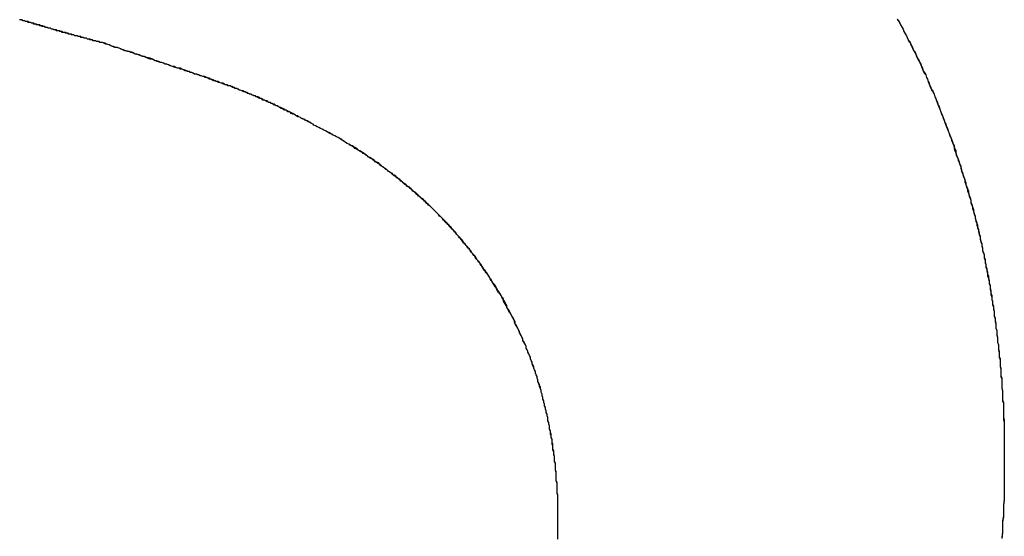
# Model space of a CAD drawing. Extents: x 214 to 2899, y -429 to 1714.
# Tile 9 of 80: x 1015.129 to 1016.307, y 584.613 to 585.232. Entities that reach past the tile are written whole.
import ezdxf

# ---------------------------------------------------------------- set-up
doc = ezdxf.new("R2010")
doc.units = 0
doc.linetypes.add('DURCHGEHEND', pattern=[0])
doc.layers.add('KF_PASSIO_SUB_12_FRONT', color=7, linetype='DURCHGEHEND')

# ---------------------------------------------------------------- blocks, each defined once
blk = doc.blocks.new('KF_PASSIO_SUB_12_FRONT')
at = {"layer": 'KF_PASSIO_SUB_12_FRONT'}
for points in [[(-208.589, -297.894, 0), (-208.587, -297.896, 0), (-208.586, -297.899, 0), (-208.585, -297.901, 0), (-208.583, -297.904, 0), (-208.582, -297.906, 0), (-208.581, -297.909, 0), (-208.58, -297.911, 0), (-208.578, -297.914, 0), (-208.577, -297.916, 0), (-208.576, -297.919, 0), (-208.575, -297.921, 0), (-208.573, -297.923, 0), (-208.572, -297.926, 0), (-208.571, -297.928, 0), (-208.57, -297.931, 0), (-208.568, -297.933, 0), (-208.567, -297.936, 0), (-208.566, -297.938, 0), (-208.565, -297.941, 0), (-208.564, -297.943, 0), (-208.562, -297.946, 0), (-208.561, -297.948, 0), (-208.56, -297.951, 0), (-208.559, -297.953, 0), (-208.558, -297.956, 0), (-208.557, -297.959, 0), (-208.555, -297.961, 0), (-208.554, -297.964, 0), (-208.553, -297.966, 0), (-208.552, -297.969, 0), (-208.551, -297.971, 0), (-208.55, -297.974, 0), (-208.549, -297.976, 0), (-208.548, -297.979, 0), (-208.546, -297.981, 0), (-208.545, -297.984, 0), (-208.544, -297.987, 0), (-208.543, -297.989, 0), (-208.542, -297.992, 0), (-208.541, -297.994, 0), (-208.54, -297.997, 0), (-208.539, -297.999, 0), (-208.538, -298.002, 0), (-208.537, -298.005, 0), (-208.536, -298.007, 0), (-208.535, -298.01, 0), (-208.534, -298.012, 0), (-208.533, -298.015, 0), (-208.532, -298.018, 0), (-208.531, -298.02, 0), (-208.53, -298.023, 0), (-208.529, -298.025, 0), (-208.528, -298.028, 0), (-208.527, -298.031, 0), (-208.526, -298.033, 0), (-208.525, -298.036, 0), (-208.524, -298.038, 0), (-208.523, -298.041, 0), (-208.522, -298.044, 0), (-208.521, -298.046, 0), (-208.521, -298.049, 0), (-208.52, -298.052, 0), (-208.519, -298.054, 0), (-208.518, -298.057, 0), (-208.517, -298.06, 0), (-208.516, -298.062, 0), (-208.515, -298.065, 0), (-208.514, -298.068, 0), (-208.513, -298.07, 0), (-208.513, -298.073, 0), (-208.512, -298.076, 0), (-208.511, -298.078, 0), (-208.51, -298.081, 0), (-208.509, -298.084, 0), (-208.508, -298.086, 0), (-208.508, -298.089, 0), (-208.507, -298.092, 0), (-208.506, -298.094, 0), (-208.505, -298.097, 0), (-208.505, -298.1, 0), (-208.504, -298.102, 0), (-208.503, -298.105, 0), (-208.502, -298.108, 0), (-208.501, -298.111, 0), (-208.501, -298.113, 0), (-208.5, -298.116, 0), (-208.499, -298.119, 0), (-208.499, -298.121, 0), (-208.498, -298.124, 0), (-208.497, -298.127, 0), (-208.496, -298.13, 0), (-208.496, -298.132, 0), (-208.495, -298.135, 0), (-208.494, -298.138, 0), (-208.494, -298.141, 0), (-208.493, -298.143, 0), (-208.492, -298.146, 0), (-208.492, -298.149, 0), (-208.491, -298.152, 0), (-208.49, -298.154, 0), (-208.49, -298.157, 0), (-208.489, -298.16, 0), (-208.488, -298.163, 0), (-208.488, -298.165, 0), (-208.487, -298.168, 0), (-208.487, -298.171, 0), (-208.486, -298.174, 0), (-208.485, -298.176, 0), (-208.485, -298.179, 0), (-208.484, -298.182, 0), (-208.484, -298.185, 0), (-208.483, -298.188, 0), (-208.483, -298.19, 0), (-208.482, -298.193, 0), (-208.482, -298.196, 0), (-208.481, -298.199, 0), (-208.481, -298.202, 0), (-208.48, -298.204, 0), (-208.479, -298.207, 0), (-208.479, -298.21, 0), (-208.478, -298.213, 0), (-208.478, -298.216, 0), (-208.478, -298.218, 0), (-208.477, -298.221, 0), (-208.477, -298.224, 0), (-208.476, -298.227, 0), (-208.476, -298.23, 0), (-208.475, -298.232, 0), (-208.475, -298.235, 0), (-208.474, -298.238, 0), (-208.474, -298.241, 0), (-208.473, -298.244, 0), (-208.473, -298.247, 0), (-208.473, -298.249, 0), (-208.472, -298.252, 0), (-208.472, -298.255, 0), (-208.471, -298.258, 0), (-208.471, -298.261, 0), (-208.471, -298.264, 0), (-208.47, -298.267, 0), (-208.47, -298.269, 0), (-208.47, -298.272, 0), (-208.469, -298.275, 0), (-208.469, -298.278, 0), (-208.469, -298.281, 0), (-208.468, -298.284, 0), (-208.468, -298.287, 0), (-208.468, -298.289, 0), (-208.467, -298.292, 0), (-208.467, -298.295, 0), (-208.467, -298.298, 0), (-208.466, -298.301, 0), (-208.466, -298.304, 0), (-208.466, -298.307, 0), (-208.466, -298.31, 0), (-208.465, -298.312, 0), (-208.465, -298.315, 0), (-208.465, -298.318, 0), (-208.465, -298.321, 0), (-208.464, -298.324, 0), (-208.464, -298.327, 0), (-208.464, -298.33, 0), (-208.464, -298.333, 0), (-208.464, -298.336, 0), (-208.463, -298.339, 0), (-208.463, -298.341, 0), (-208.463, -298.344, 0), (-208.463, -298.347, 0), (-208.463, -298.35, 0), (-208.462, -298.353, 0), (-208.462, -298.356, 0), (-208.462, -298.359, 0), (-208.462, -298.362, 0), (-208.462, -298.365, 0), (-208.462, -298.368, 0), (-208.462, -298.371, 0), (-208.462, -298.374, 0), (-208.461, -298.377, 0), (-208.461, -298.379, 0), (-208.461, -298.382, 0), (-208.461, -298.385, 0), (-208.461, -298.388, 0), (-208.461, -298.391, 0), (-208.461, -298.394, 0), (-208.461, -298.397, 0), (-208.461, -298.4, 0), (-208.461, -298.403, 0), (-208.461, -298.406, 0), (-208.461, -298.409, 0), (-208.461, -298.412, 0), (-208.461, -298.415, 0), (-208.461, -298.418, 0), (-208.461, -298.421, 0), (-208.461, -298.424, 0)], [(-208.589, -297.894, 0), (-208.587, -297.897, 0), (-208.586, -297.899, 0), (-208.585, -297.901, 0), (-208.583, -297.904, 0), (-208.582, -297.906, 0), (-208.581, -297.909, 0), (-208.58, -297.911, 0), (-208.578, -297.914, 0), (-208.577, -297.916, 0), (-208.576, -297.919, 0), (-208.574, -297.921, 0), (-208.573, -297.924, 0), (-208.572, -297.926, 0), (-208.571, -297.929, 0), (-208.57, -297.931, 0), (-208.568, -297.934, 0), (-208.567, -297.936, 0), (-208.566, -297.939, 0), (-208.565, -297.941, 0), (-208.563, -297.944, 0), (-208.562, -297.946, 0), (-208.561, -297.949, 0), (-208.56, -297.951, 0), (-208.559, -297.954, 0), (-208.558, -297.956, 0), (-208.556, -297.959, 0), (-208.555, -297.961, 0), (-208.554, -297.964, 0), (-208.553, -297.966, 0), (-208.552, -297.969, 0), (-208.551, -297.972, 0), (-208.55, -297.974, 0), (-208.549, -297.977, 0), (-208.547, -297.979, 0), (-208.546, -297.982, 0), (-208.545, -297.984, 0), (-208.544, -297.987, 0), (-208.543, -297.989, 0), (-208.542, -297.992, 0), (-208.541, -297.995, 0), (-208.54, -297.997, 0), (-208.539, -298, 0), (-208.538, -298.002, 0), (-208.537, -298.005, 0), (-208.536, -298.008, 0), (-208.535, -298.01, 0), (-208.534, -298.013, 0), (-208.533, -298.015, 0), (-208.532, -298.018, 0), (-208.531, -298.021, 0), (-208.53, -298.023, 0), (-208.529, -298.026, 0), (-208.528, -298.028, 0), (-208.527, -298.031, 0), (-208.526, -298.034, 0), (-208.525, -298.036, 0), (-208.524, -298.039, 0), (-208.523, -298.042, 0), (-208.522, -298.044, 0), (-208.521, -298.047, 0), (-208.52, -298.05, 0), (-208.519, -298.052, 0), (-208.519, -298.055, 0), (-208.518, -298.058, 0), (-208.517, -298.06, 0), (-208.516, -298.063, 0), (-208.515, -298.066, 0), (-208.514, -298.068, 0), (-208.513, -298.071, 0), (-208.512, -298.074, 0), (-208.512, -298.076, 0), (-208.511, -298.079, 0), (-208.51, -298.082, 0), (-208.509, -298.084, 0), (-208.508, -298.087, 0), (-208.507, -298.09, 0), (-208.507, -298.092, 0), (-208.506, -298.095, 0), (-208.505, -298.098, 0), (-208.504, -298.1, 0), (-208.504, -298.103, 0), (-208.503, -298.106, 0), (-208.502, -298.109, 0), (-208.501, -298.111, 0), (-208.501, -298.114, 0), (-208.5, -298.117, 0), (-208.499, -298.119, 0), (-208.498, -298.122, 0), (-208.498, -298.125, 0), (-208.497, -298.128, 0), (-208.496, -298.13, 0), (-208.496, -298.133, 0), (-208.495, -298.136, 0), (-208.494, -298.139, 0), (-208.493, -298.141, 0), (-208.493, -298.144, 0), (-208.492, -298.147, 0), (-208.491, -298.15, 0), (-208.491, -298.152, 0), (-208.49, -298.155, 0), (-208.49, -298.158, 0), (-208.489, -298.161, 0), (-208.488, -298.163, 0), (-208.488, -298.166, 0), (-208.487, -298.169, 0), (-208.487, -298.172, 0), (-208.486, -298.174, 0), (-208.485, -298.177, 0), (-208.485, -298.18, 0), (-208.484, -298.183, 0), (-208.484, -298.186, 0), (-208.483, -298.188, 0), (-208.483, -298.191, 0), (-208.482, -298.194, 0), (-208.481, -298.197, 0), (-208.481, -298.199, 0), (-208.48, -298.202, 0), (-208.48, -298.205, 0), (-208.479, -298.208, 0), (-208.479, -298.211, 0), (-208.478, -298.213, 0), (-208.478, -298.216, 0), (-208.477, -298.219, 0), (-208.477, -298.222, 0), (-208.476, -298.225, 0), (-208.476, -298.228, 0), (-208.476, -298.23, 0), (-208.475, -298.233, 0), (-208.475, -298.236, 0), (-208.474, -298.239, 0), (-208.474, -298.242, 0), (-208.473, -298.244, 0), (-208.473, -298.247, 0), (-208.473, -298.25, 0), (-208.472, -298.253, 0), (-208.472, -298.256, 0), (-208.471, -298.259, 0), (-208.471, -298.262, 0), (-208.471, -298.264, 0), (-208.47, -298.267, 0), (-208.47, -298.27, 0), (-208.47, -298.273, 0), (-208.469, -298.276, 0), (-208.469, -298.279, 0), (-208.469, -298.281, 0), (-208.468, -298.284, 0), (-208.468, -298.287, 0), (-208.468, -298.29, 0), (-208.467, -298.293, 0), (-208.467, -298.296, 0), (-208.467, -298.299, 0), (-208.466, -298.302, 0), (-208.466, -298.304, 0), (-208.466, -298.307, 0), (-208.466, -298.31, 0), (-208.465, -298.313, 0), (-208.465, -298.316, 0), (-208.465, -298.319, 0), (-208.465, -298.322, 0), (-208.464, -298.325, 0), (-208.464, -298.327, 0), (-208.464, -298.33, 0), (-208.464, -298.333, 0), (-208.464, -298.336, 0), (-208.463, -298.339, 0), (-208.463, -298.342, 0), (-208.463, -298.345, 0), (-208.463, -298.348, 0), (-208.463, -298.351, 0), (-208.462, -298.354, 0), (-208.462, -298.356, 0), (-208.462, -298.359, 0), (-208.462, -298.362, 0), (-208.462, -298.365, 0), (-208.462, -298.368, 0), (-208.462, -298.371, 0), (-208.461, -298.374, 0), (-208.461, -298.377, 0), (-208.461, -298.38, 0), (-208.461, -298.383, 0), (-208.461, -298.386, 0), (-208.461, -298.388, 0), (-208.461, -298.391, 0), (-208.461, -298.394, 0), (-208.461, -298.397, 0), (-208.461, -298.4, 0), (-208.461, -298.403, 0), (-208.461, -298.406, 0), (-208.461, -298.409, 0), (-208.461, -298.412, 0), (-208.461, -298.415, 0), (-208.461, -298.418, 0), (-208.461, -298.421, 0), (-208.461, -298.424, 0)], [(-209.54, -297.922, 0), (-209.541, -297.922, 0), (-209.542, -297.922, 0), (-209.543, -297.922, 0), (-209.544, -297.921, 0), (-209.545, -297.921, 0), (-209.546, -297.921, 0), (-209.547, -297.921, 0), (-209.548, -297.92, 0), (-209.549, -297.92, 0), (-209.55, -297.92, 0), (-209.551, -297.92, 0), (-209.552, -297.919, 0), (-209.553, -297.919, 0), (-209.553, -297.919, 0), (-209.554, -297.919, 0), (-209.555, -297.918, 0), (-209.556, -297.918, 0), (-209.557, -297.918, 0), (-209.558, -297.918, 0), (-209.559, -297.917, 0), (-209.56, -297.917, 0), (-209.561, -297.917, 0), (-209.562, -297.917, 0), (-209.563, -297.916, 0), (-209.564, -297.916, 0), (-209.565, -297.916, 0), (-209.566, -297.915, 0), (-209.567, -297.915, 0), (-209.568, -297.915, 0), (-209.569, -297.915, 0), (-209.57, -297.914, 0), (-209.571, -297.914, 0), (-209.572, -297.914, 0), (-209.573, -297.914, 0), (-209.574, -297.913, 0), (-209.575, -297.913, 0), (-209.576, -297.913, 0), (-209.577, -297.912, 0), (-209.578, -297.912, 0), (-209.579, -297.912, 0), (-209.58, -297.912, 0), (-209.582, -297.911, 0), (-209.583, -297.911, 0), (-209.584, -297.911, 0), (-209.585, -297.91, 0), (-209.586, -297.91, 0), (-209.587, -297.91, 0), (-209.588, -297.91, 0), (-209.589, -297.909, 0), (-209.59, -297.909, 0), (-209.591, -297.909, 0), (-209.592, -297.908, 0), (-209.593, -297.908, 0), (-209.594, -297.908, 0), (-209.595, -297.907, 0), (-209.596, -297.907, 0), (-209.597, -297.907, 0), (-209.598, -297.907, 0), (-209.599, -297.906, 0), (-209.6, -297.906, 0), (-209.601, -297.906, 0), (-209.602, -297.905, 0), (-209.604, -297.905, 0), (-209.605, -297.905, 0), (-209.606, -297.904, 0), (-209.607, -297.904, 0), (-209.608, -297.904, 0), (-209.609, -297.903, 0), (-209.61, -297.903, 0), (-209.611, -297.903, 0), (-209.612, -297.902, 0), (-209.613, -297.902, 0), (-209.614, -297.902, 0), (-209.615, -297.901, 0), (-209.617, -297.901, 0), (-209.618, -297.901, 0), (-209.619, -297.901, 0), (-209.62, -297.9, 0), (-209.621, -297.9, 0), (-209.622, -297.9, 0), (-209.623, -297.899, 0), (-209.624, -297.899, 0), (-209.625, -297.899, 0), (-209.626, -297.898, 0), (-209.628, -297.898, 0), (-209.629, -297.898, 0), (-209.63, -297.897, 0), (-209.631, -297.897, 0), (-209.632, -297.897, 0), (-209.633, -297.896, 0), (-209.634, -297.896, 0), (-209.635, -297.896, 0), (-209.636, -297.895, 0), (-209.638, -297.895, 0), (-209.639, -297.895, 0)], [(-209.54, -297.922, 0), (-209.541, -297.922, 0), (-209.542, -297.922, 0), (-209.543, -297.922, 0), (-209.544, -297.921, 0), (-209.545, -297.921, 0), (-209.546, -297.921, 0), (-209.547, -297.921, 0), (-209.548, -297.92, 0), (-209.549, -297.92, 0), (-209.55, -297.92, 0), (-209.551, -297.92, 0), (-209.552, -297.919, 0), (-209.553, -297.919, 0), (-209.554, -297.919, 0), (-209.555, -297.919, 0), (-209.556, -297.918, 0), (-209.557, -297.918, 0), (-209.558, -297.918, 0), (-209.559, -297.917, 0), (-209.56, -297.917, 0), (-209.561, -297.917, 0), (-209.562, -297.917, 0), (-209.563, -297.916, 0), (-209.564, -297.916, 0), (-209.565, -297.916, 0), (-209.566, -297.916, 0), (-209.567, -297.915, 0), (-209.568, -297.915, 0), (-209.569, -297.915, 0), (-209.57, -297.914, 0), (-209.571, -297.914, 0), (-209.572, -297.914, 0), (-209.573, -297.914, 0), (-209.574, -297.913, 0), (-209.575, -297.913, 0), (-209.576, -297.913, 0), (-209.577, -297.913, 0), (-209.578, -297.912, 0), (-209.579, -297.912, 0), (-209.58, -297.912, 0), (-209.581, -297.911, 0), (-209.582, -297.911, 0), (-209.583, -297.911, 0), (-209.584, -297.91, 0), (-209.585, -297.91, 0), (-209.586, -297.91, 0), (-209.587, -297.91, 0), (-209.588, -297.909, 0), (-209.589, -297.909, 0), (-209.59, -297.909, 0), (-209.591, -297.908, 0), (-209.593, -297.908, 0), (-209.594, -297.908, 0), (-209.595, -297.908, 0), (-209.596, -297.907, 0), (-209.597, -297.907, 0), (-209.598, -297.907, 0), (-209.599, -297.906, 0), (-209.6, -297.906, 0), (-209.601, -297.906, 0), (-209.602, -297.905, 0), (-209.603, -297.905, 0), (-209.604, -297.905, 0), (-209.605, -297.905, 0), (-209.606, -297.904, 0), (-209.607, -297.904, 0), (-209.608, -297.904, 0), (-209.609, -297.903, 0), (-209.611, -297.903, 0), (-209.612, -297.903, 0), (-209.613, -297.902, 0), (-209.614, -297.902, 0), (-209.615, -297.902, 0), (-209.616, -297.901, 0), (-209.617, -297.901, 0), (-209.618, -297.901, 0), (-209.619, -297.9, 0), (-209.62, -297.9, 0), (-209.621, -297.9, 0), (-209.622, -297.899, 0), (-209.623, -297.899, 0), (-209.625, -297.899, 0), (-209.626, -297.898, 0), (-209.627, -297.898, 0), (-209.628, -297.898, 0), (-209.629, -297.897, 0), (-209.63, -297.897, 0), (-209.631, -297.897, 0), (-209.632, -297.897, 0), (-209.633, -297.896, 0), (-209.634, -297.896, 0), (-209.635, -297.896, 0), (-209.637, -297.895, 0), (-209.638, -297.895, 0), (-209.639, -297.895, 0)], [(-209.287, -298.021, 0), (-209.288, -298.02, 0), (-209.29, -298.019, 0), (-209.291, -298.018, 0), (-209.293, -298.017, 0), (-209.295, -298.016, 0), (-209.296, -298.016, 0), (-209.298, -298.015, 0), (-209.299, -298.014, 0), (-209.301, -298.013, 0), (-209.302, -298.013, 0), (-209.303, -298.012, 0), (-209.305, -298.011, 0), (-209.306, -298.01, 0), (-209.308, -298.01, 0), (-209.309, -298.009, 0), (-209.311, -298.008, 0), (-209.312, -298.007, 0), (-209.313, -298.007, 0), (-209.315, -298.006, 0), (-209.316, -298.005, 0), (-209.317, -298.005, 0), (-209.319, -298.004, 0), (-209.32, -298.003, 0), (-209.321, -298.003, 0), (-209.323, -298.002, 0), (-209.324, -298.002, 0), (-209.325, -298.001, 0), (-209.327, -298, 0), (-209.328, -298, 0), (-209.329, -297.999, 0), (-209.33, -297.998, 0), (-209.332, -297.998, 0), (-209.333, -297.997, 0), (-209.334, -297.997, 0), (-209.335, -297.996, 0), (-209.337, -297.995, 0), (-209.338, -297.995, 0), (-209.339, -297.994, 0), (-209.34, -297.994, 0), (-209.342, -297.993, 0), (-209.343, -297.993, 0), (-209.344, -297.992, 0), (-209.345, -297.992, 0), (-209.346, -297.991, 0), (-209.348, -297.991, 0), (-209.349, -297.99, 0), (-209.35, -297.989, 0), (-209.351, -297.989, 0), (-209.352, -297.988, 0), (-209.354, -297.988, 0), (-209.355, -297.987, 0), (-209.356, -297.987, 0), (-209.357, -297.986, 0), (-209.359, -297.986, 0), (-209.36, -297.985, 0), (-209.361, -297.985, 0), (-209.362, -297.984, 0), (-209.363, -297.984, 0), (-209.365, -297.983, 0), (-209.366, -297.983, 0), (-209.367, -297.982, 0), (-209.368, -297.982, 0), (-209.37, -297.981, 0), (-209.371, -297.981, 0), (-209.372, -297.98, 0), (-209.373, -297.98, 0), (-209.375, -297.979, 0), (-209.376, -297.979, 0), (-209.377, -297.978, 0), (-209.378, -297.978, 0), (-209.38, -297.977, 0), (-209.381, -297.977, 0), (-209.382, -297.976, 0), (-209.383, -297.976, 0), (-209.385, -297.975, 0), (-209.386, -297.975, 0), (-209.387, -297.974, 0), (-209.389, -297.974, 0), (-209.39, -297.974, 0), (-209.391, -297.973, 0), (-209.393, -297.973, 0), (-209.394, -297.972, 0), (-209.395, -297.972, 0), (-209.397, -297.971, 0), (-209.398, -297.971, 0), (-209.4, -297.97, 0), (-209.401, -297.97, 0), (-209.402, -297.969, 0), (-209.404, -297.969, 0), (-209.405, -297.968, 0), (-209.407, -297.968, 0), (-209.408, -297.967, 0), (-209.409, -297.967, 0), (-209.411, -297.966, 0), (-209.412, -297.965, 0), (-209.414, -297.965, 0), (-209.415, -297.964, 0), (-209.417, -297.964, 0), (-209.418, -297.963, 0), (-209.42, -297.963, 0), (-209.422, -297.962, 0), (-209.423, -297.962, 0), (-209.425, -297.961, 0), (-209.426, -297.961, 0), (-209.428, -297.96, 0), (-209.43, -297.96, 0), (-209.431, -297.959, 0), (-209.433, -297.958, 0), (-209.435, -297.958, 0), (-209.436, -297.957, 0), (-209.438, -297.957, 0), (-209.44, -297.956, 0), (-209.441, -297.956, 0), (-209.443, -297.955, 0), (-209.445, -297.954, 0), (-209.447, -297.954, 0), (-209.448, -297.953, 0), (-209.45, -297.953, 0), (-209.452, -297.952, 0), (-209.454, -297.951, 0), (-209.456, -297.951, 0), (-209.458, -297.95, 0), (-209.459, -297.95, 0), (-209.461, -297.949, 0), (-209.463, -297.948, 0), (-209.465, -297.948, 0), (-209.467, -297.947, 0), (-209.469, -297.946, 0), (-209.471, -297.946, 0), (-209.473, -297.945, 0), (-209.475, -297.944, 0), (-209.477, -297.944, 0), (-209.479, -297.943, 0), (-209.481, -297.942, 0), (-209.483, -297.942, 0), (-209.486, -297.941, 0), (-209.488, -297.94, 0), (-209.49, -297.939, 0), (-209.492, -297.939, 0), (-209.494, -297.938, 0), (-209.496, -297.937, 0), (-209.499, -297.936, 0), (-209.501, -297.936, 0), (-209.503, -297.935, 0), (-209.506, -297.934, 0), (-209.508, -297.933, 0), (-209.51, -297.933, 0), (-209.513, -297.932, 0), (-209.515, -297.931, 0), (-209.517, -297.93, 0), (-209.52, -297.929, 0), (-209.522, -297.928, 0), (-209.525, -297.928, 0), (-209.527, -297.927, 0), (-209.53, -297.926, 0), (-209.532, -297.925, 0), (-209.535, -297.924, 0), (-209.537, -297.923, 0), (-209.54, -297.922, 0)], [(-209.287, -298.021, 0), (-209.288, -298.02, 0), (-209.29, -298.019, 0), (-209.292, -298.018, 0), (-209.294, -298.017, 0), (-209.295, -298.016, 0), (-209.297, -298.015, 0), (-209.299, -298.014, 0), (-209.3, -298.014, 0), (-209.302, -298.013, 0), (-209.303, -298.012, 0), (-209.305, -298.011, 0), (-209.306, -298.011, 0), (-209.308, -298.01, 0), (-209.309, -298.009, 0), (-209.311, -298.008, 0), (-209.312, -298.008, 0), (-209.314, -298.007, 0), (-209.315, -298.006, 0), (-209.316, -298.005, 0), (-209.318, -298.005, 0), (-209.319, -298.004, 0), (-209.32, -298.003, 0), (-209.322, -298.003, 0), (-209.323, -298.002, 0), (-209.324, -298.001, 0), (-209.326, -298.001, 0), (-209.327, -298, 0), (-209.328, -298, 0), (-209.329, -297.999, 0), (-209.331, -297.998, 0), (-209.332, -297.998, 0), (-209.333, -297.997, 0), (-209.334, -297.996, 0), (-209.336, -297.996, 0), (-209.337, -297.995, 0), (-209.338, -297.995, 0), (-209.339, -297.994, 0), (-209.341, -297.994, 0), (-209.342, -297.993, 0), (-209.343, -297.992, 0), (-209.344, -297.992, 0), (-209.346, -297.991, 0), (-209.347, -297.991, 0), (-209.348, -297.99, 0), (-209.349, -297.99, 0), (-209.351, -297.989, 0), (-209.352, -297.989, 0), (-209.353, -297.988, 0), (-209.354, -297.987, 0), (-209.356, -297.987, 0), (-209.357, -297.986, 0), (-209.358, -297.986, 0), (-209.36, -297.985, 0), (-209.361, -297.985, 0), (-209.362, -297.984, 0), (-209.364, -297.984, 0), (-209.365, -297.983, 0), (-209.366, -297.983, 0), (-209.368, -297.982, 0), (-209.369, -297.981, 0), (-209.37, -297.981, 0), (-209.372, -297.98, 0), (-209.373, -297.98, 0), (-209.375, -297.979, 0), (-209.376, -297.979, 0), (-209.378, -297.978, 0), (-209.379, -297.977, 0), (-209.381, -297.977, 0), (-209.383, -297.976, 0), (-209.384, -297.976, 0), (-209.386, -297.975, 0), (-209.387, -297.974, 0), (-209.389, -297.974, 0), (-209.391, -297.973, 0), (-209.393, -297.973, 0), (-209.394, -297.972, 0), (-209.396, -297.971, 0), (-209.398, -297.971, 0), (-209.4, -297.97, 0), (-209.402, -297.969, 0), (-209.404, -297.969, 0), (-209.406, -297.968, 0), (-209.408, -297.967, 0), (-209.41, -297.966, 0), (-209.412, -297.966, 0), (-209.414, -297.965, 0), (-209.416, -297.964, 0), (-209.418, -297.963, 0), (-209.42, -297.963, 0), (-209.422, -297.962, 0), (-209.425, -297.961, 0), (-209.427, -297.96, 0), (-209.429, -297.96, 0), (-209.432, -297.959, 0), (-209.434, -297.958, 0), (-209.437, -297.957, 0), (-209.439, -297.956, 0), (-209.442, -297.955, 0), (-209.445, -297.954, 0), (-209.447, -297.953, 0), (-209.45, -297.953, 0), (-209.453, -297.952, 0), (-209.456, -297.951, 0), (-209.458, -297.95, 0), (-209.461, -297.949, 0), (-209.464, -297.948, 0), (-209.467, -297.947, 0), (-209.47, -297.946, 0), (-209.474, -297.945, 0), (-209.477, -297.944, 0), (-209.48, -297.942, 0), (-209.483, -297.941, 0), (-209.487, -297.94, 0), (-209.49, -297.939, 0), (-209.494, -297.938, 0), (-209.497, -297.937, 0), (-209.501, -297.936, 0), (-209.504, -297.934, 0), (-209.508, -297.933, 0), (-209.512, -297.932, 0), (-209.516, -297.931, 0), (-209.52, -297.929, 0), (-209.524, -297.928, 0), (-209.528, -297.927, 0), (-209.532, -297.925, 0), (-209.536, -297.924, 0), (-209.54, -297.922, 0)], [(-208.995, -298.496, 0), (-208.995, -298.494, 0), (-208.995, -298.491, 0), (-208.995, -298.489, 0), (-208.995, -298.487, 0), (-208.995, -298.485, 0), (-208.995, -298.483, 0), (-208.995, -298.481, 0), (-208.995, -298.478, 0), (-208.995, -298.476, 0), (-208.995, -298.474, 0), (-208.995, -298.472, 0), (-208.995, -298.47, 0), (-208.995, -298.468, 0), (-208.995, -298.466, 0), (-208.995, -298.464, 0), (-208.996, -298.461, 0), (-208.996, -298.459, 0), (-208.996, -298.457, 0), (-208.996, -298.455, 0), (-208.996, -298.453, 0), (-208.996, -298.451, 0), (-208.996, -298.449, 0), (-208.997, -298.447, 0), (-208.997, -298.445, 0), (-208.997, -298.442, 0), (-208.997, -298.44, 0), (-208.997, -298.438, 0), (-208.997, -298.436, 0), (-208.998, -298.434, 0), (-208.998, -298.432, 0), (-208.998, -298.43, 0), (-208.998, -298.428, 0), (-208.998, -298.426, 0), (-208.999, -298.424, 0), (-208.999, -298.422, 0), (-208.999, -298.42, 0), (-208.999, -298.418, 0), (-209, -298.415, 0), (-209, -298.413, 0), (-209, -298.411, 0), (-209.001, -298.409, 0), (-209.001, -298.407, 0), (-209.001, -298.405, 0), (-209.002, -298.403, 0), (-209.002, -298.401, 0), (-209.002, -298.399, 0), (-209.002, -298.397, 0), (-209.003, -298.395, 0), (-209.003, -298.393, 0), (-209.004, -298.391, 0), (-209.004, -298.389, 0), (-209.004, -298.387, 0), (-209.005, -298.385, 0), (-209.005, -298.383, 0), (-209.005, -298.381, 0), (-209.006, -298.379, 0), (-209.006, -298.377, 0), (-209.007, -298.375, 0), (-209.007, -298.373, 0), (-209.007, -298.371, 0), (-209.008, -298.369, 0), (-209.008, -298.367, 0), (-209.009, -298.365, 0), (-209.009, -298.363, 0), (-209.01, -298.361, 0), (-209.01, -298.359, 0), (-209.011, -298.357, 0), (-209.011, -298.355, 0), (-209.012, -298.353, 0), (-209.012, -298.351, 0), (-209.013, -298.349, 0), (-209.013, -298.347, 0), (-209.014, -298.345, 0), (-209.014, -298.343, 0), (-209.015, -298.341, 0), (-209.015, -298.339, 0), (-209.016, -298.337, 0), (-209.016, -298.335, 0), (-209.017, -298.333, 0), (-209.018, -298.331, 0), (-209.018, -298.33, 0), (-209.019, -298.328, 0), (-209.019, -298.326, 0), (-209.02, -298.324, 0), (-209.02, -298.322, 0), (-209.021, -298.32, 0), (-209.022, -298.318, 0), (-209.022, -298.316, 0), (-209.023, -298.314, 0), (-209.024, -298.312, 0), (-209.024, -298.31, 0), (-209.025, -298.308, 0), (-209.026, -298.307, 0), (-209.026, -298.305, 0), (-209.027, -298.303, 0), (-209.028, -298.301, 0), (-209.028, -298.299, 0), (-209.029, -298.297, 0), (-209.03, -298.295, 0), (-209.031, -298.293, 0), (-209.031, -298.292, 0), (-209.032, -298.29, 0), (-209.033, -298.288, 0), (-209.033, -298.286, 0), (-209.034, -298.284, 0), (-209.035, -298.282, 0), (-209.036, -298.281, 0), (-209.037, -298.279, 0), (-209.037, -298.277, 0), (-209.038, -298.275, 0), (-209.039, -298.273, 0), (-209.04, -298.271, 0), (-209.041, -298.27, 0), (-209.041, -298.268, 0), (-209.042, -298.266, 0), (-209.043, -298.264, 0), (-209.044, -298.262, 0), (-209.045, -298.261, 0), (-209.046, -298.259, 0), (-209.046, -298.257, 0), (-209.047, -298.255, 0), (-209.048, -298.253, 0), (-209.049, -298.252, 0), (-209.05, -298.25, 0), (-209.051, -298.248, 0), (-209.052, -298.246, 0), (-209.053, -298.245, 0), (-209.054, -298.243, 0), (-209.055, -298.241, 0), (-209.056, -298.239, 0), (-209.056, -298.237, 0), (-209.057, -298.236, 0), (-209.058, -298.234, 0), (-209.059, -298.232, 0), (-209.06, -298.231, 0), (-209.061, -298.229, 0), (-209.062, -298.227, 0), (-209.063, -298.225, 0), (-209.064, -298.224, 0), (-209.065, -298.222, 0), (-209.066, -298.22, 0), (-209.067, -298.219, 0), (-209.068, -298.217, 0), (-209.069, -298.215, 0), (-209.07, -298.213, 0), (-209.071, -298.212, 0), (-209.073, -298.21, 0), (-209.074, -298.208, 0), (-209.075, -298.207, 0), (-209.076, -298.205, 0), (-209.077, -298.203, 0), (-209.078, -298.202, 0), (-209.079, -298.2, 0), (-209.08, -298.198, 0), (-209.081, -298.197, 0), (-209.082, -298.195, 0), (-209.084, -298.194, 0), (-209.085, -298.192, 0), (-209.086, -298.19, 0), (-209.087, -298.189, 0), (-209.088, -298.187, 0), (-209.089, -298.185, 0), (-209.09, -298.184, 0), (-209.092, -298.182, 0), (-209.093, -298.181, 0), (-209.094, -298.179, 0), (-209.095, -298.177, 0), (-209.096, -298.176, 0), (-209.098, -298.174, 0), (-209.099, -298.173, 0), (-209.1, -298.171, 0), (-209.101, -298.169, 0), (-209.103, -298.168, 0), (-209.104, -298.166, 0), (-209.105, -298.165, 0), (-209.106, -298.163, 0), (-209.108, -298.162, 0), (-209.109, -298.16, 0), (-209.11, -298.159, 0), (-209.111, -298.157, 0), (-209.113, -298.156, 0), (-209.114, -298.154, 0), (-209.115, -298.153, 0), (-209.117, -298.151, 0), (-209.118, -298.149, 0), (-209.119, -298.148, 0), (-209.121, -298.146, 0), (-209.122, -298.145, 0), (-209.123, -298.143, 0), (-209.125, -298.142, 0), (-209.126, -298.14, 0), (-209.127, -298.139, 0), (-209.129, -298.138, 0), (-209.13, -298.136, 0), (-209.132, -298.135, 0), (-209.133, -298.133, 0), (-209.134, -298.132, 0), (-209.136, -298.13, 0), (-209.137, -298.129, 0), (-209.139, -298.127, 0), (-209.14, -298.126, 0), (-209.142, -298.124, 0), (-209.143, -298.123, 0), (-209.144, -298.122, 0), (-209.146, -298.12, 0), (-209.147, -298.119, 0), (-209.149, -298.117, 0), (-209.15, -298.116, 0), (-209.152, -298.115, 0), (-209.153, -298.113, 0), (-209.155, -298.112, 0), (-209.156, -298.11, 0), (-209.158, -298.109, 0), (-209.159, -298.108, 0), (-209.161, -298.106, 0), (-209.162, -298.105, 0), (-209.164, -298.104, 0), (-209.165, -298.102, 0), (-209.167, -298.101, 0), (-209.169, -298.1, 0), (-209.17, -298.098, 0), (-209.172, -298.097, 0), (-209.173, -298.095, 0), (-209.175, -298.094, 0), (-209.176, -298.093, 0), (-209.178, -298.092, 0), (-209.18, -298.09, 0), (-209.181, -298.089, 0), (-209.183, -298.088, 0), (-209.184, -298.086, 0), (-209.186, -298.085, 0), (-209.188, -298.084, 0), (-209.189, -298.082, 0), (-209.191, -298.081, 0), (-209.193, -298.08, 0), (-209.194, -298.079, 0), (-209.196, -298.077, 0), (-209.198, -298.076, 0), (-209.199, -298.075, 0), (-209.201, -298.074, 0), (-209.203, -298.072, 0), (-209.204, -298.071, 0), (-209.206, -298.07, 0), (-209.208, -298.069, 0), (-209.209, -298.067, 0), (-209.211, -298.066, 0), (-209.213, -298.065, 0), (-209.215, -298.064, 0), (-209.216, -298.063, 0), (-209.218, -298.061, 0), (-209.22, -298.06, 0), (-209.222, -298.059, 0), (-209.223, -298.058, 0), (-209.225, -298.057, 0), (-209.227, -298.055, 0), (-209.229, -298.054, 0), (-209.23, -298.053, 0), (-209.232, -298.052, 0), (-209.234, -298.051, 0), (-209.236, -298.05, 0), (-209.238, -298.049, 0), (-209.239, -298.047, 0), (-209.241, -298.046, 0), (-209.243, -298.045, 0), (-209.245, -298.044, 0), (-209.247, -298.043, 0), (-209.249, -298.042, 0), (-209.25, -298.041, 0), (-209.252, -298.04, 0), (-209.254, -298.038, 0), (-209.256, -298.037, 0), (-209.258, -298.036, 0), (-209.26, -298.035, 0), (-209.262, -298.034, 0), (-209.264, -298.033, 0), (-209.265, -298.032, 0), (-209.267, -298.031, 0), (-209.269, -298.03, 0), (-209.271, -298.029, 0), (-209.273, -298.028, 0), (-209.275, -298.027, 0), (-209.277, -298.026, 0), (-209.279, -298.025, 0), (-209.281, -298.024, 0), (-209.283, -298.023, 0), (-209.285, -298.022, 0), (-209.287, -298.021, 0)], [(-208.995, -298.496, 0), (-208.995, -298.494, 0), (-208.995, -298.491, 0), (-208.995, -298.489, 0), (-208.995, -298.487, 0), (-208.995, -298.485, 0), (-208.995, -298.483, 0), (-208.995, -298.481, 0), (-208.995, -298.479, 0), (-208.995, -298.476, 0), (-208.995, -298.474, 0), (-208.995, -298.472, 0), (-208.995, -298.47, 0), (-208.995, -298.468, 0), (-208.995, -298.466, 0), (-208.995, -298.464, 0), (-208.996, -298.462, 0), (-208.996, -298.46, 0), (-208.996, -298.457, 0), (-208.996, -298.455, 0), (-208.996, -298.453, 0), (-208.996, -298.451, 0), (-208.996, -298.449, 0), (-208.997, -298.447, 0), (-208.997, -298.445, 0), (-208.997, -298.443, 0), (-208.997, -298.441, 0), (-208.997, -298.439, 0), (-208.997, -298.437, 0), (-208.998, -298.434, 0), (-208.998, -298.432, 0), (-208.998, -298.43, 0), (-208.998, -298.428, 0), (-208.998, -298.426, 0), (-208.999, -298.424, 0), (-208.999, -298.422, 0), (-208.999, -298.42, 0), (-208.999, -298.418, 0), (-209, -298.416, 0), (-209, -298.414, 0), (-209, -298.412, 0), (-209.001, -298.41, 0), (-209.001, -298.408, 0), (-209.001, -298.406, 0), (-209.001, -298.403, 0), (-209.002, -298.401, 0), (-209.002, -298.399, 0), (-209.002, -298.397, 0), (-209.003, -298.395, 0), (-209.003, -298.393, 0), (-209.003, -298.391, 0), (-209.004, -298.389, 0), (-209.004, -298.387, 0), (-209.005, -298.385, 0), (-209.005, -298.383, 0), (-209.005, -298.381, 0), (-209.006, -298.379, 0), (-209.006, -298.377, 0), (-209.007, -298.375, 0), (-209.007, -298.373, 0), (-209.007, -298.371, 0), (-209.008, -298.369, 0), (-209.008, -298.367, 0), (-209.009, -298.365, 0), (-209.009, -298.363, 0), (-209.01, -298.361, 0), (-209.01, -298.359, 0), (-209.011, -298.357, 0), (-209.011, -298.355, 0), (-209.012, -298.353, 0), (-209.012, -298.351, 0), (-209.013, -298.349, 0), (-209.013, -298.347, 0), (-209.014, -298.345, 0), (-209.014, -298.343, 0), (-209.015, -298.341, 0), (-209.015, -298.339, 0), (-209.016, -298.337, 0), (-209.016, -298.336, 0), (-209.017, -298.334, 0), (-209.017, -298.332, 0), (-209.018, -298.33, 0), (-209.019, -298.328, 0), (-209.019, -298.326, 0), (-209.02, -298.324, 0), (-209.02, -298.322, 0), (-209.021, -298.32, 0), (-209.022, -298.318, 0), (-209.022, -298.316, 0), (-209.023, -298.314, 0), (-209.024, -298.312, 0), (-209.024, -298.311, 0), (-209.025, -298.309, 0), (-209.026, -298.307, 0), (-209.026, -298.305, 0), (-209.027, -298.303, 0), (-209.028, -298.301, 0), (-209.028, -298.299, 0), (-209.029, -298.297, 0), (-209.03, -298.295, 0), (-209.031, -298.293, 0), (-209.031, -298.292, 0), (-209.032, -298.29, 0), (-209.033, -298.288, 0), (-209.033, -298.286, 0), (-209.034, -298.284, 0), (-209.035, -298.282, 0), (-209.036, -298.28, 0), (-209.037, -298.279, 0), (-209.037, -298.277, 0), (-209.038, -298.275, 0), (-209.039, -298.273, 0), (-209.04, -298.271, 0), (-209.041, -298.269, 0), (-209.041, -298.268, 0), (-209.042, -298.266, 0), (-209.043, -298.264, 0), (-209.044, -298.262, 0), (-209.045, -298.26, 0), (-209.046, -298.259, 0), (-209.047, -298.257, 0), (-209.047, -298.255, 0), (-209.048, -298.253, 0), (-209.049, -298.251, 0), (-209.05, -298.25, 0), (-209.051, -298.248, 0), (-209.052, -298.246, 0), (-209.053, -298.244, 0), (-209.054, -298.242, 0), (-209.055, -298.241, 0), (-209.056, -298.239, 0), (-209.057, -298.237, 0), (-209.058, -298.235, 0), (-209.059, -298.234, 0), (-209.06, -298.232, 0), (-209.06, -298.23, 0), (-209.061, -298.228, 0), (-209.062, -298.227, 0), (-209.063, -298.225, 0), (-209.064, -298.223, 0), (-209.066, -298.222, 0), (-209.067, -298.22, 0), (-209.068, -298.218, 0), (-209.069, -298.216, 0), (-209.07, -298.215, 0), (-209.071, -298.213, 0), (-209.072, -298.211, 0), (-209.073, -298.21, 0), (-209.074, -298.208, 0), (-209.075, -298.206, 0), (-209.076, -298.205, 0), (-209.077, -298.203, 0), (-209.078, -298.201, 0), (-209.079, -298.2, 0), (-209.081, -298.198, 0), (-209.082, -298.196, 0), (-209.083, -298.195, 0), (-209.084, -298.193, 0), (-209.085, -298.191, 0), (-209.086, -298.19, 0), (-209.087, -298.188, 0), (-209.089, -298.186, 0), (-209.09, -298.185, 0), (-209.091, -298.183, 0), (-209.092, -298.182, 0), (-209.093, -298.18, 0), (-209.094, -298.178, 0), (-209.096, -298.177, 0), (-209.097, -298.175, 0), (-209.098, -298.174, 0), (-209.099, -298.172, 0), (-209.101, -298.17, 0), (-209.102, -298.169, 0), (-209.103, -298.167, 0), (-209.104, -298.166, 0), (-209.106, -298.164, 0), (-209.107, -298.163, 0), (-209.108, -298.161, 0), (-209.109, -298.159, 0), (-209.111, -298.158, 0), (-209.112, -298.156, 0), (-209.113, -298.155, 0), (-209.115, -298.153, 0), (-209.116, -298.152, 0), (-209.117, -298.15, 0), (-209.119, -298.149, 0), (-209.12, -298.147, 0), (-209.121, -298.146, 0), (-209.123, -298.144, 0), (-209.124, -298.143, 0), (-209.125, -298.141, 0), (-209.127, -298.14, 0), (-209.128, -298.138, 0), (-209.13, -298.137, 0), (-209.131, -298.135, 0), (-209.132, -298.134, 0), (-209.134, -298.132, 0), (-209.135, -298.131, 0), (-209.137, -298.13, 0), (-209.138, -298.128, 0), (-209.139, -298.127, 0), (-209.141, -298.125, 0), (-209.142, -298.124, 0), (-209.144, -298.122, 0), (-209.145, -298.121, 0), (-209.147, -298.119, 0), (-209.148, -298.118, 0), (-209.15, -298.117, 0), (-209.151, -298.115, 0), (-209.153, -298.114, 0), (-209.154, -298.112, 0), (-209.156, -298.111, 0), (-209.157, -298.11, 0), (-209.159, -298.108, 0), (-209.16, -298.107, 0), (-209.162, -298.106, 0), (-209.163, -298.104, 0), (-209.165, -298.103, 0), (-209.166, -298.102, 0), (-209.168, -298.1, 0), (-209.169, -298.099, 0), (-209.171, -298.097, 0), (-209.172, -298.096, 0), (-209.174, -298.095, 0), (-209.176, -298.094, 0), (-209.177, -298.092, 0), (-209.179, -298.091, 0), (-209.18, -298.09, 0), (-209.182, -298.088, 0), (-209.184, -298.087, 0), (-209.185, -298.086, 0), (-209.187, -298.084, 0), (-209.189, -298.083, 0), (-209.19, -298.082, 0), (-209.192, -298.081, 0), (-209.193, -298.079, 0), (-209.195, -298.078, 0), (-209.197, -298.077, 0), (-209.198, -298.076, 0), (-209.2, -298.074, 0), (-209.202, -298.073, 0), (-209.203, -298.072, 0), (-209.205, -298.071, 0), (-209.207, -298.069, 0), (-209.208, -298.068, 0), (-209.21, -298.067, 0), (-209.212, -298.066, 0), (-209.214, -298.065, 0), (-209.215, -298.063, 0), (-209.217, -298.062, 0), (-209.219, -298.061, 0), (-209.221, -298.06, 0), (-209.222, -298.059, 0), (-209.224, -298.057, 0), (-209.226, -298.056, 0), (-209.228, -298.055, 0), (-209.229, -298.054, 0), (-209.231, -298.053, 0), (-209.233, -298.052, 0), (-209.235, -298.05, 0), (-209.236, -298.049, 0), (-209.238, -298.048, 0), (-209.24, -298.047, 0), (-209.242, -298.046, 0), (-209.244, -298.045, 0), (-209.245, -298.044, 0), (-209.247, -298.043, 0), (-209.249, -298.042, 0), (-209.251, -298.04, 0), (-209.253, -298.039, 0), (-209.255, -298.038, 0), (-209.256, -298.037, 0), (-209.258, -298.036, 0), (-209.26, -298.035, 0), (-209.262, -298.034, 0), (-209.264, -298.033, 0), (-209.266, -298.032, 0), (-209.268, -298.031, 0), (-209.27, -298.03, 0), (-209.271, -298.029, 0), (-209.273, -298.028, 0), (-209.275, -298.027, 0), (-209.277, -298.026, 0), (-209.279, -298.025, 0), (-209.281, -298.024, 0), (-209.283, -298.023, 0), (-209.285, -298.022, 0), (-209.287, -298.021, 0)], [(-208.461, -298.424, 0), (-208.461, -298.43, 0), (-208.461, -298.437, 0), (-208.461, -298.444, 0), (-208.461, -298.45, 0), (-208.461, -298.457, 0), (-208.461, -298.463, 0), (-208.461, -298.47, 0), (-208.462, -298.476, 0), (-208.462, -298.483, 0), (-208.462, -298.49, 0), (-208.463, -298.496, 0), (-208.463, -298.503, 0), (-208.463, -298.509, 0), (-208.464, -298.516, 0)], [(-208.461, -298.424, 0), (-208.461, -298.43, 0), (-208.461, -298.437, 0), (-208.461, -298.443, 0), (-208.461, -298.45, 0), (-208.461, -298.456, 0), (-208.461, -298.463, 0), (-208.461, -298.469, 0), (-208.462, -298.476, 0), (-208.462, -298.482, 0), (-208.462, -298.489, 0), (-208.463, -298.495, 0), (-208.463, -298.502, 0), (-208.463, -298.508, 0), (-208.464, -298.515, 0)], [(-208.995, -298.517, 0), (-208.995, -298.513, 0), (-208.995, -298.51, 0), (-208.995, -298.506, 0), (-208.995, -298.503, 0), (-208.995, -298.499, 0), (-208.995, -298.496, 0)], [(-208.995, -298.516, 0), (-208.995, -298.513, 0), (-208.995, -298.509, 0), (-208.995, -298.506, 0), (-208.995, -298.503, 0), (-208.995, -298.499, 0), (-208.995, -298.496, 0)]]:
    blk.add_polyline3d(points, dxfattribs=at)

msp = doc.modelspace()

# ---------------------------------------------------------------- block references
at = {"layer": 'KF_PASSIO_SUB_12_FRONT'}
msp.add_blockref('KF_PASSIO_SUB_12_FRONT', (1224.7682, 883.1268), dxfattribs=at)

doc.saveas('drawing.dxf')
